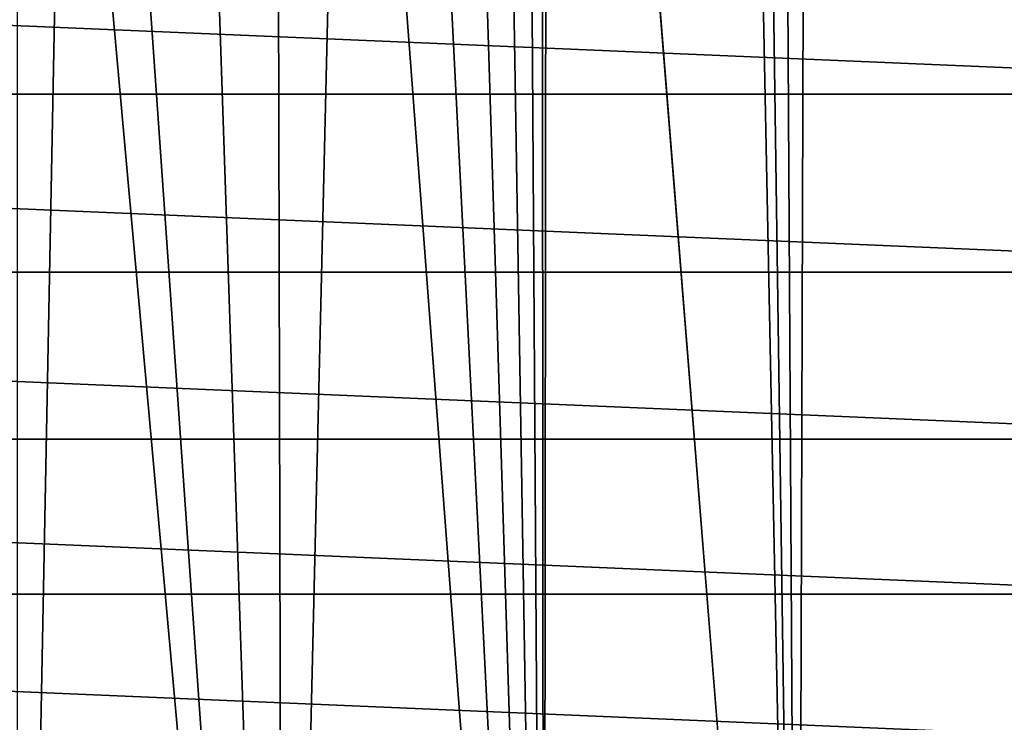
# Model space of a CAD drawing. Header units: metres. Extents: x -24 to 72, y -247 to 22.
# Tile 77 of 256: x 2.19 to 6.16, y -230.8 to -227.96. Entities that reach past the tile are written whole.
import ezdxf

# ---------------------------------------------------------------- set-up
doc = ezdxf.new("R2010")
doc.units = ezdxf.units.M
doc.layers.add('solid_509589_MEDIA_SW0001', color=7, linetype='CONTINUOUS')

msp = doc.modelspace()

# ---------------------------------------------------------------- linework, layer by layer
at = {"layer": 'solid_509589_MEDIA_SW0001'}
for points in [[(4.317758, -163.260071, 308.704041), (5.328434, -234.871323, 309.948792), (4.852534, -152.861511, 308.519897)], [(5.328434, -234.871323, 309.948792), (5.566667, -153.316391, 308.523865), (4.852534, -152.861511, 308.519897)], [(5.328434, -234.871323, 309.948792), (6.318839, -234.406281, 309.934509), (5.566667, -153.316391, 308.523865)], [(6.318839, -234.406281, 309.934509), (6.238104, -153.831543, 308.528625), (5.566667, -153.316391, 308.523865)], [(4.317758, -163.260071, 308.704041), (4.317678, -184.356857, 309.072296), (5.328434, -234.871323, 309.948792)], [(4.317678, -184.356857, 309.072296), (4.317534, -222.251083, 309.733734), (5.328434, -234.871323, 309.948792)], [(4.317534, -222.251083, 309.733734), (4.294447, -222.687439, 309.741455), (4.304141, -235.25589, 309.960815)], [(4.317534, -222.251083, 309.733734), (4.304141, -235.25589, 309.960815), (5.328434, -234.871323, 309.948792)], [(4.294447, -222.687439, 309.741455), (4.225524, -223.11937, 309.749329), (4.304141, -235.25589, 309.960815)], [(4.225524, -223.11937, 309.749329), (4.111245, -223.542419, 309.757233), (4.304141, -235.25589, 309.960815)], [(4.111245, -223.542419, 309.757233), (3.952599, -223.952515, 309.765076), (4.304141, -235.25589, 309.960815)], [(3.952599, -223.952515, 309.765076), (3.751058, -224.344879, 309.772766), (4.304141, -235.25589, 309.960815)], [(3.751058, -224.344879, 309.772766), (3.508354, -224.715652, 309.780182), (4.304141, -235.25589, 309.960815)], [(3.508354, -224.715652, 309.780182), (3.227023, -225.060272, 309.787231), (3.252332, -235.557587, 309.970367)], [(3.508354, -224.715652, 309.780182), (3.252332, -235.557587, 309.970367), (4.304141, -235.25589, 309.960815)], [(3.227023, -225.060272, 309.787231), (2.909538, -225.375244, 309.793793), (3.252332, -235.557587, 309.970367)], [(2.909538, -225.375244, 309.793793), (2.559399, -225.656509, 309.799744), (3.252332, -235.557587, 309.970367)], [(2.559399, -225.656509, 309.799744), (2.372971, -225.783615, 309.80249), (3.252332, -235.557587, 309.970367)], [(2.372971, -225.783615, 309.80249), (2.179745, -225.901077, 309.805023), (2.179827, -235.77446, 309.977356)], [(2.372971, -225.783615, 309.80249), (2.179827, -235.77446, 309.977356), (3.252332, -235.557587, 309.970367)], [(-9.107846, -227.507996, 271.681091), (9.107846, -227.507996, 271.681091), (8.685585, -228.263763, 271.694305)], [(-8.685585, -228.263763, 271.694305), (-9.107846, -227.507996, 271.681091), (8.685585, -228.263763, 271.694305)], [(-8.685585, -228.263763, 271.694305), (8.685585, -228.263763, 271.694305), (8.200789, -228.980942, 271.706818)], [(-8.200789, -228.980942, 271.706818), (-8.685585, -228.263763, 271.694305), (8.200789, -228.980942, 271.706818)], [(-8.200789, -228.980942, 271.706818), (8.200789, -228.980942, 271.706818), (7.656845, -229.654495, 271.718567)], [(-7.656845, -229.654495, 271.718567), (-8.200789, -228.980942, 271.706818), (7.656845, -229.654495, 271.718567)], [(-7.656845, -229.654495, 271.718567), (7.656845, -229.654495, 271.718567), (7.057753, -230.27948, 271.729492)], [(-7.057753, -230.27948, 271.729492), (-7.656845, -229.654495, 271.718567), (7.057753, -230.27948, 271.729492)], [(-7.057753, -230.27948, 271.729492), (7.057753, -230.27948, 271.729492), (6.407888, -230.851349, 271.739471)], [(-6.407888, -230.851349, 271.739471), (-7.057753, -230.27948, 271.729492), (6.407888, -230.851349, 271.739471)]]:
    msp.add_3dface(points, dxfattribs=at)

doc.saveas('drawing.dxf')
